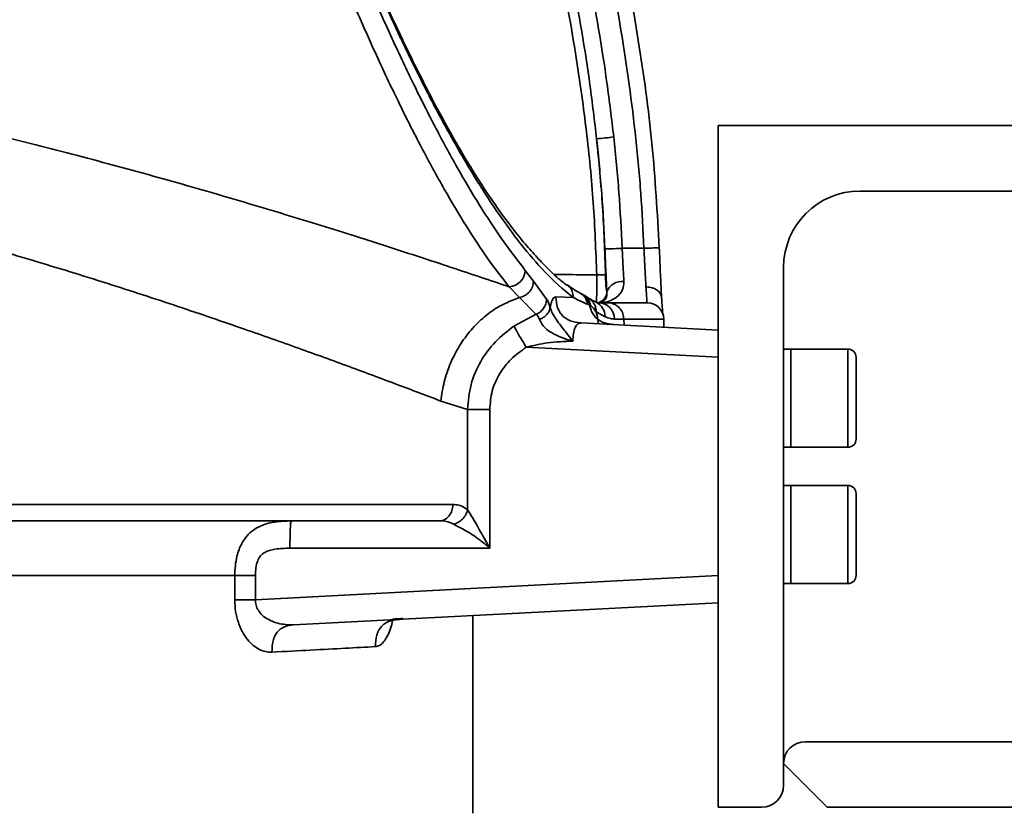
# Model space of a CAD drawing. Header units: millimetres. Extents: x -10540 to 6039, y -7467 to 6433.
# Tile 62 of 179: x -8074 to -7893, y 935 to 1079. Entities that reach past the tile are written whole.
import ezdxf

# ---------------------------------------------------------------- set-up
doc = ezdxf.new("R2010")
doc.units = ezdxf.units.MM
doc.header["$LTSCALE"] = 8

msp = doc.modelspace()

# ---------------------------------------------------------------- linework, layer by layer
at = {"color": 7, "linetype": 'Continuous', "lineweight": 35}
for p, q in [((-7945.84, 1060.04), (-7945.84, 935.04)), ((-7945.84, 1060.04), (-7753.84, 1060.04)), ((-7749.84, 1048.04), (-7919.84, 1048.04)), ((-7981.3, 1033.55), (-7979.76, 1031.48)), ((-7933.84, 1034.04), (-7933.84, 939.04)), ((-7982.33, 1028.49), (-7984.22, 1030.48)), ((-7979.76, 1031.48), (-7977.35, 1028.23)), ((-7979.25, 1025.42), (-7982.33, 1028.49)), ((-7975.66, 1028.66), (-7972.42, 1028.52)), ((-7970.96, 1029.24), (-7971.3, 1029.4)), ((-7966.28, 1029.56), (-7966.27, 1029.56)), ((-7967.93, 1027.54), (-7967.8, 1027.54)), ((-7967.8, 1027.54), (-7966.1, 1027.54)), ((-7983.32, 1023.28), (-7979.25, 1025.43)), ((-7966.61, 1024.98), (-7968.23, 1025.87)), ((-7963.18, 1024.54), (-7963.18, 1024.55)), ((-7963.08, 1023.44), (-7963.18, 1024.54)), ((-7955.95, 1024.54), (-7955.96, 1024.54)), ((-7955.84, 1023.06), (-7955.84, 1024.54)), ((-7971.01, 1023.86), (-7945.84, 1022.54)), ((-7945.84, 1017.55), (-7981.06, 1019.39)), ((-7932.54, 1019.04), (-7933.84, 1019.04)), ((-7922.04, 1019.04), (-7932.54, 1019.04)), ((-7932.54, 1019.04), (-7932.54, 1013.22)), ((-7932.54, 1001.04), (-7932.54, 1019.04)), ((-7922.04, 1001.04), (-7922.04, 1019.04)), ((-7920.54, 1017.54), (-7920.54, 1002.54)), ((-7932.54, 1013.22), (-7932.54, 1001.04)), ((-7991.84, 1007.98), (-7996.74, 1009.52)), ((-7991.84, 989.55), (-7991.84, 1007.98)), ((-7987.76, 1007.98), (-7987.76, 982.54)), ((-7933.84, 1001.04), (-7932.54, 1001.04)), ((-7932.54, 1001.04), (-7922.04, 1001.04)), ((-7932.54, 994.04), (-7933.84, 994.04)), ((-7922.04, 994.04), (-7932.54, 994.04)), ((-7932.54, 994.04), (-7932.54, 987.59)), ((-7932.54, 976.04), (-7932.54, 994.04)), ((-7922.04, 976.04), (-7922.04, 994.04)), ((-7920.54, 992.54), (-7920.54, 977.54)), ((-8198.28, 990.54), (-7994.51, 990.54)), ((-7997.08, 987.54), (-8198.58, 987.54)), ((-7932.54, 987.59), (-7932.54, 976.04)), ((-7987.76, 982.54), (-8024.43, 982.54)), ((-8034.57, 973.08), (-8034.57, 977.54)), ((-8030.76, 977.54), (-8030.76, 973.08)), ((-8030.76, 973.08), (-7945.84, 977.53)), ((-7933.84, 976.04), (-7932.54, 976.04)), ((-7932.54, 976.04), (-7922.04, 976.04)), ((-7945.84, 972.54), (-8023.77, 968.45)), ((-8004.4, 969.47), (-8003.7, 969.72)), ((-7990.84, 933.94), (-7990.84, 970.18)), ((-7929.84, 947.04), (-7759.84, 947.04)), ((-7925.84, 935.04), (-7933.84, 943.04)), ((-7937.84, 935.04), (-7945.84, 935.04)), ((-7733.84, 935.04), (-7925.84, 935.04))]:
    msp.add_line(p, q, dxfattribs=at)
at = {"color": 7, "linetype": 'Continuous', "lineweight": 35, "flags": 128}
msp.add_lwpolyline([(-7963.47, 1037.54), (-7961.45, 1037.54), (-7961.26, 1037.54), (-7959.47, 1037.54)], dxfattribs=at)
at = {"color": 7, "linetype": 'Continuous', "lineweight": 35}
for centre, radius, start, end in [((-7978.72, 1176.07), 118.91, 275.0996, 276.621), ((-7919.84, 1034.04), 14, 90, 180), ((-7983.66, 1532.48), 495.36, 271.9702, 272.3358), ((-7970.1, 1331.89), 294.55, 272.0682, 272.6178), ((-7984.38, 1033.56), 3.09, 273.0984, 359.8286), ((-7967.42, 1011.41), 21.26, 87.5787, 91.9136), ((-7963.57, 1028.58), 2.87, 81.4495, 160.0688), ((-7972.11, 1026.54), 2.9, 9.7549, 60.7879), ((-7968.27, 1029.54), 2, 275.8587, 0.5213), ((-7969.53, 1025.02), 2.92, 359.348, 63.9963), ((-7967.84, 1024.57), 2.97, 359.919, 89.3592), ((-7958.84, 1024.54), 3, 0.3358, 89.585), ((-7922.04, 1017.54), 1.5, 0, 90), ((-7922.04, 1002.54), 1.5, 270, 0), ((-7922.04, 992.54), 1.5, 0, 90), ((-7922.04, 977.54), 1.5, 270, 0), ((-7929.84, 943.04), 4, 90, 180), ((-7937.84, 939.04), 4, 270, 0)]:
    msp.add_arc(centre, radius, start, end, dxfattribs=at)
for points, knots in [([(-7984.22, 1030.48), (-7985.5, 1032.14), (-7988.08, 1035.48), (-7992.04, 1041.48), (-7996.1, 1048.25), (-8000.27, 1055.88), (-8004.42, 1064.1), (-8008.55, 1072.84), (-8012.64, 1082.05), (-8016.64, 1091.54), (-8020.51, 1101.19), (-8024.24, 1110.86), (-8028.11, 1121.3), (-8032.14, 1132.59), (-8036.31, 1144.73), (-8040.57, 1157.55), (-8044.89, 1170.98), (-8049.25, 1185), (-8053.65, 1199.6), (-8058.08, 1214.68), (-8062.48, 1230.12), (-8066.84, 1245.78), (-8069.68, 1256.33), (-8071.1, 1261.59)], [0, 0, 0, 0, 0.056284, 0.112852, 0.169473, 0.22608, 0.282629, 0.333161, 0.383721, 0.43424, 0.476331, 0.518449, 0.560531, 0.604222, 0.648079, 0.69197, 0.735784, 0.779438, 0.82342, 0.867574, 0.911804, 0.955991, 1, 1, 1, 1]), ([(-8068.21, 1262.54), (-8068.21, 1262.54), (-8067.89, 1261.36), (-8066.21, 1255.21), (-8063.14, 1244.13), (-8058.97, 1229.42), (-8054.75, 1214.92), (-8050.52, 1200.74), (-8046.25, 1186.77), (-8041.95, 1173.12), (-8037.63, 1159.84), (-8033.38, 1147.16), (-8029.21, 1135.13), (-8025.19, 1123.95), (-8021.32, 1113.6), (-8017.6, 1103.99), (-8013.73, 1094.41), (-8009.73, 1084.97), (-8005.64, 1075.81), (-8001.51, 1067.1), (-7997.36, 1058.91), (-7993.19, 1051.29), (-7989.13, 1044.54), (-7985.17, 1038.56), (-7982.58, 1035.22), (-7981.3, 1033.55)], [0, 0, 0, 0, 0, 0.009994, 0.051835, 0.09383, 0.135861, 0.177826, 0.21964, 0.26318, 0.30688, 0.350658, 0.394402, 0.437979, 0.480072, 0.522202, 0.564305, 0.614938, 0.665612, 0.716259, 0.773025, 0.829851, 0.88669, 0.943476, 1, 1, 1, 1]), ([(-7973.62, 1030.77), (-7974.16, 1031.19), (-7975.35, 1032.11), (-7977.24, 1033.91), (-7979.35, 1036.13), (-7981.62, 1038.72), (-7983.99, 1041.69), (-7986.41, 1044.99), (-7988.8, 1048.51), (-7991.18, 1052.25), (-7993.55, 1056.22), (-7995.91, 1060.41), (-7998.28, 1064.81), (-8000.65, 1069.42), (-8003.02, 1074.23), (-8005.4, 1079.25), (-8007.79, 1084.45), (-8010.12, 1089.67), (-8012.42, 1095), (-8014.7, 1100.42), (-8017.04, 1106.13), (-8019.37, 1111.97), (-8021.69, 1117.92), (-8024, 1123.98), (-8026.29, 1130.13), (-8028.57, 1136.37), (-8030.83, 1142.68), (-8033.08, 1149.1), (-8035.34, 1155.64), (-8037.61, 1162.33), (-8039.88, 1169.15), (-8042.11, 1175.91), (-8043.58, 1180.48), (-8044.28, 1182.67)], [0, 0, 0, 0, 0.029775, 0.065334, 0.102101, 0.140551, 0.182668, 0.222953, 0.26234, 0.300887, 0.338642, 0.375646, 0.411938, 0.447557, 0.482544, 0.516941, 0.550787, 0.584127, 0.613653, 0.644914, 0.675584, 0.705618, 0.734999, 0.763722, 0.791794, 0.81923, 0.846099, 0.872393, 0.898596, 0.924664, 0.950552, 0.976224, 1, 1, 1, 1]), ([(-7972.42, 1028.53), (-7972.92, 1028.91), (-7975.05, 1030.58), (-7978.6, 1034.09), (-7983.12, 1039.56), (-7987.37, 1045.57), (-7991.56, 1052.2), (-7995.68, 1059.39), (-7999.94, 1067.45), (-8004.34, 1076.44), (-8008.9, 1086.4), (-8013.04, 1096), (-8016.67, 1104.85), (-8019.76, 1112.6), (-8023.06, 1121.18), (-8026.6, 1130.68), (-8030.39, 1141.19), (-8034.26, 1152.27), (-8038.2, 1163.91), (-8041.54, 1174), (-8043.58, 1180.37), (-8044.26, 1182.52)], [0, 0, 0, 0, 0.024488, 0.105519, 0.177338, 0.249155, 0.313052, 0.376975, 0.440861, 0.504916, 0.569012, 0.633043, 0.672509, 0.711991, 0.751452, 0.796501, 0.84169, 0.886904, 0.932051, 0.977065, 1, 1, 1, 1]), ([(-7968.13, 1032.66), (-7968.3, 1037.06), (-7968.64, 1045.86), (-7969.95, 1059), (-7972.06, 1074.35), (-7975.3, 1091.84), (-7979.7, 1110.62), (-7984.58, 1128.46), (-7989.79, 1145.36), (-7995.85, 1163.45), (-8000.49, 1175.74), (-8003.06, 1182.54)], [0, 0, 0, 0, 0.085211, 0.170477, 0.255711, 0.385368, 0.515041, 0.6295, 0.743994, 0.858464, 1, 1, 1, 1]), ([(-7968.15, 1057.63), (-7968.54, 1060.91), (-7969.71, 1070.77), (-7972.51, 1087.1), (-7976.77, 1106.53), (-7981.85, 1125.79), (-7987.62, 1144.88), (-7994.05, 1163.72), (-7998.57, 1176.27), (-8001.05, 1182.48), (-8001.07, 1182.54)], [0, 0, 0, 0, 0.076368, 0.229592, 0.382835, 0.536661, 0.690592, 0.844554, 0.998422, 1, 1, 1, 1]), ([(-7998.4, 1182.54), (-7996.08, 1176.54), (-7991.35, 1164.34), (-7984.9, 1145.64), (-7978.98, 1126.51), (-7973.8, 1107.17), (-7969.45, 1087.63), (-7966.6, 1071.19), (-7965.41, 1061.26), (-7965.01, 1057.95)], [0, 0, 0, 0, 0.149436, 0.304255, 0.459045, 0.613722, 0.76828, 0.92282, 1, 1, 1, 1]), ([(-7959.47, 1037.54), (-7959.64, 1040.88), (-7959.97, 1047.59), (-7961.22, 1060.95), (-7963.51, 1077.57), (-7967.34, 1097.41), (-7972.05, 1117.11), (-7977.4, 1136.18), (-7983.21, 1154.58), (-7988.44, 1169.87), (-7991.92, 1179.13), (-7993.2, 1182.54)], [0, 0, 0, 0, 0.0672065, 0.134494, 0.2690216, 0.4035694, 0.539374, 0.6751881, 0.8009732, 0.9267614, 1, 1, 1, 1]), ([(-7990.14, 1182.54), (-7987.5, 1175.32), (-7982.02, 1160.32), (-7974.66, 1137.17), (-7968.56, 1115.03), (-7963.83, 1094.51), (-7960.36, 1075.7), (-7957.76, 1056.74), (-7957.02, 1044.01), (-7956.65, 1037.65)], [0, 0, 0, 0, 0.154777, 0.32152, 0.488169, 0.616101, 0.744195, 0.872196, 1, 1, 1, 1]), ([(-8320.9, 1066.69), (-8315.38, 1067.71), (-8304.33, 1069.76), (-8287.32, 1072.28), (-8270.08, 1074.32), (-8252.96, 1075.76), (-8236.03, 1076.57), (-8219.34, 1076.81), (-8202.65, 1076.51), (-8186.06, 1075.68), (-8169.65, 1074.33), (-8153.46, 1072.49), (-8137.52, 1070.23), (-8121.88, 1067.61), (-8106.61, 1064.68), (-8091.24, 1061.38), (-8075.84, 1057.74), (-8060.5, 1053.82), (-8045.8, 1049.79), (-8031.8, 1045.72), (-8018.59, 1041.7), (-8006.23, 1037.79), (-7994.66, 1034), (-7987.7, 1031.65), (-7984.22, 1030.48)], [0, 0, 0, 0, 0.045784, 0.091659, 0.137526, 0.183298, 0.226617, 0.270065, 0.313559, 0.357011, 0.400334, 0.443623, 0.487022, 0.530466, 0.573879, 0.617179, 0.665099, 0.713158, 0.761263, 0.809321, 0.85724, 0.904812, 0.952431, 1, 1, 1, 1]), ([(-7996.74, 1009.52), (-7999.39, 1010.53), (-8004.7, 1012.55), (-8013.46, 1015.81), (-8022.78, 1019.2), (-8033.23, 1022.89), (-8044.92, 1026.88), (-8057.92, 1031.12), (-8071.61, 1035.35), (-8085.91, 1039.48), (-8100.26, 1043.31), (-8114.56, 1046.79), (-8128.75, 1049.9), (-8143.32, 1052.69), (-8158.2, 1055.11), (-8173.3, 1057.09), (-8188.59, 1058.54), (-8204.03, 1059.45), (-8219.58, 1059.8), (-8235.14, 1059.58), (-8250.2, 1058.78), (-8264.71, 1057.44), (-8278.66, 1055.69), (-8292.42, 1053.51), (-8305.95, 1050.99), (-8314.73, 1049.04), (-8319.11, 1048.07)], [0, 0, 0, 0, 0.0399129, 0.0798841, 0.1198578, 0.1597742, 0.2064592, 0.2532776, 0.3001391, 0.346953, 0.3936342, 0.4353616, 0.4772062, 0.5190781, 0.5608986, 0.6026056, 0.6439665, 0.6854723, 0.7270218, 0.7685173, 0.8098696, 0.8478212, 0.8858696, 0.9239617, 0.9620309, 1, 1, 1, 1]), ([(-7968.15, 1057.63), (-7967.74, 1053.48), (-7966.92, 1045.17), (-7966.66, 1036.83), (-7966.52, 1032.65)], [0, 0, 0, 0, 0.499527, 1, 1, 1, 1]), ([(-7966.63, 1037.42), (-7966.79, 1040.79), (-7967.13, 1047.54), (-7967.81, 1054.27), (-7968.15, 1057.63)], [0, 0, 0, 0, 0.499683, 1, 1, 1, 1]), ([(-7965.01, 1057.95), (-7964.67, 1054.56), (-7963.97, 1047.77), (-7963.64, 1040.95), (-7963.47, 1037.54)], [0, 0, 0, 0, 0.499701, 1, 1, 1, 1]), ([(-7966.27, 1029.56), (-7966.33, 1030.72), (-7966.42, 1032.49), (-7966.54, 1035.24), (-7966.6, 1036.69), (-7966.63, 1037.42)], [0, 0, 0, 0, 0.487119, 0.739894, 1, 1, 1, 1]), ([(-7963.47, 1037.54), (-7963.41, 1036.4), (-7963.3, 1034.19), (-7963.19, 1032.33), (-7963.14, 1031.42)], [0, 0, 0, 0, 0.51198, 1, 1, 1, 1]), ([(-7959.1, 1030.45), (-7959.11, 1030.73), (-7959.17, 1031.82), (-7959.3, 1034.17), (-7959.42, 1036.41), (-7959.47, 1037.54)], [0, 0, 0, 0, 0.143627, 0.571764, 1, 1, 1, 1]), ([(-7956.65, 1037.65), (-7956.62, 1036.92), (-7956.56, 1035.45), (-7956.47, 1033.3), (-7956.37, 1031.26), (-7956.29, 1029.61), (-7956.24, 1028.7), (-7956.22, 1028.33)], [0, 0, 0, 0, 0.211085, 0.428285, 0.639438, 0.856717, 1, 1, 1, 1]), ([(-7975.94, 1032.73), (-7974.39, 1032.72), (-7971.77, 1032.7), (-7969.19, 1032.67), (-7968.13, 1032.66)], [0, 0, 0, 0, 0.591226, 1, 1, 1, 1]), ([(-7968.23, 1027.67), (-7968.23, 1027.68), (-7968.2, 1027.76), (-7968.16, 1028.38), (-7968.12, 1029.52), (-7968.11, 1031.01), (-7968.12, 1032.11), (-7968.13, 1032.66)], [0, 0, 0, 0, 0.058547, 0.299054, 0.533688, 0.766228, 1, 1, 1, 1]), ([(-7966.52, 1032.65), (-7966.51, 1032.32), (-7966.5, 1031.65), (-7966.45, 1030.75), (-7966.39, 1030.05), (-7966.33, 1029.63), (-7966.29, 1029.58), (-7966.28, 1029.56)], [0, 0, 0, 0, 0.203219, 0.406319, 0.612607, 0.825325, 1, 1, 1, 1]), ([(-7973.61, 1030.8), (-7973.5, 1030.73), (-7973.06, 1030.48), (-7972.57, 1029.67), (-7972.47, 1028.91), (-7972.42, 1028.53)], [0, 0, 0, 0, 0.139213, 0.569606, 1, 1, 1, 1]), ([(-7971.29, 1029.4), (-7971.43, 1029.47), (-7972.21, 1029.88), (-7972.97, 1030.42), (-7973.59, 1030.86)], [0, 0, 0, 0, 0.1782162, 1, 1, 1, 1]), ([(-7963.14, 1031.42), (-7963.2, 1030.92), (-7963.33, 1029.68), (-7964.42, 1028.56), (-7965.7, 1027.85), (-7966.78, 1027.58), (-7967.45, 1027.54), (-7967.69, 1027.54), (-7967.69, 1027.54)], [0, 0, 0, 0, 0.185909, 0.466728, 0.674118, 0.881805, 0.998101, 1, 1, 1, 1]), ([(-7958.88, 1027.54), (-7958.9, 1027.65), (-7958.93, 1027.87), (-7959.03, 1029.2), (-7959.08, 1030.21), (-7959.1, 1030.45)], [0, 0, 0, 0, 0.430005, 0.8599162, 1, 1, 1, 1]), ([(-7959.1, 1030.45), (-7959.05, 1030.45), (-7958.83, 1030.45), (-7958.28, 1030.4), (-7957.5, 1030.17), (-7956.76, 1029.69), (-7956.28, 1029.05), (-7956.24, 1028.57), (-7956.22, 1028.33)], [0, 0, 0, 0, 0.0307785, 0.1401871, 0.3551408, 0.5700939, 0.785047, 1, 1, 1, 1]), ([(-7996.74, 1009.52), (-7996.57, 1010.71), (-7996.23, 1013.07), (-7995.03, 1016.51), (-7993.37, 1019.72), (-7991.26, 1022.6), (-7988.78, 1025.04), (-7985.81, 1027.17), (-7983.56, 1028.02), (-7982.33, 1028.49)], [0, 0, 0, 0, 0.138411, 0.276823, 0.415234, 0.553645, 0.692056, 0.830468, 1, 1, 1, 1]), ([(-7977.35, 1028.25), (-7977.3, 1028.17), (-7977.07, 1027.87), (-7976.85, 1027.2), (-7976.68, 1026.69)], [0, 0, 0, 0, 0.237328, 1, 1, 1, 1]), ([(-7976.68, 1026.69), (-7976.67, 1026.77), (-7976.57, 1027.25), (-7976.36, 1027.94), (-7976.03, 1028.55), (-7975.78, 1028.62), (-7975.66, 1028.66)], [0, 0, 0, 0, 0.062918, 0.37516, 0.687303, 1, 1, 1, 1]), ([(-7971.01, 1023.86), (-7971.68, 1023.93), (-7972.65, 1024.04), (-7973.77, 1024.61), (-7974.44, 1025.15), (-7974.96, 1025.84), (-7975.5, 1026.99), (-7975.59, 1027.97), (-7975.66, 1028.66)], [0, 0, 0, 0, 0.270094, 0.387862, 0.5, 0.612138, 0.729906, 1, 1, 1, 1]), ([(-7969.82, 1027.27), (-7970.16, 1027.41), (-7971.05, 1027.78), (-7971.91, 1028.23), (-7972.42, 1028.52), (-7972.42, 1028.52)], [0, 0, 0, 0, 0.380753, 0.999996, 1, 1, 1, 1]), ([(-7971.32, 1029.35), (-7971.14, 1029.26), (-7970.66, 1029.02), (-7970.09, 1028.29), (-7969.91, 1027.61), (-7969.82, 1027.27)], [0, 0, 0, 0, 0.220047, 0.610023, 1, 1, 1, 1]), ([(-7970.99, 1029.18), (-7970.8, 1029.09), (-7970.31, 1028.85), (-7969.72, 1028.13), (-7969.54, 1027.46), (-7969.44, 1027.13)], [0, 0, 0, 0, 0.234712, 0.617356, 1, 1, 1, 1]), ([(-7970.7, 1029.07), (-7970.73, 1029.1), (-7970.82, 1029.15), (-7970.88, 1029.18), (-7970.92, 1029.19)], [0, 0, 0, 0, 0.4676858, 1, 1, 1, 1]), ([(-7969.52, 1028.34), (-7969.66, 1028.44), (-7969.95, 1028.63), (-7970.45, 1028.93), (-7970.71, 1029.08)], [0, 0, 0, 0, 0.486751, 1, 1, 1, 1]), ([(-7968.25, 1027.65), (-7968.58, 1027.82), (-7969.04, 1028.04), (-7969.57, 1028.35), (-7969.72, 1028.43)], [0, 0, 0, 0, 0.727615, 1, 1, 1, 1]), ([(-7969.55, 1028.31), (-7969.44, 1028.24), (-7969.16, 1028.07), (-7968.8, 1027.65), (-7968.47, 1027.11), (-7968.27, 1026.51), (-7968.24, 1026.08), (-7968.23, 1025.87)], [0, 0, 0, 0, 0.1280736, 0.3460552, 0.5640368, 0.7820184, 1, 1, 1, 1]), ([(-7967.69, 1027.54), (-7967.69, 1027.54), (-7967.61, 1027.54), (-7967.25, 1027.58), (-7966.73, 1027.89), (-7966.27, 1028.62), (-7966.27, 1029.3), (-7966.27, 1029.56)], [0, 0, 0, 0, 0.002138, 0.120907, 0.544165, 0.825742, 1, 1, 1, 1]), ([(-7956, 1025.42), (-7956, 1025.48), (-7956.03, 1025.67), (-7956.08, 1026.25), (-7956.14, 1027.21), (-7956.19, 1027.99), (-7956.22, 1028.49), (-7956.22, 1028.49)], [0, 0, 0, 0, 0.129418, 0.395669, 0.689569, 0.997169, 1, 1, 1, 1]), ([(-7976.68, 1026.69), (-7976.68, 1026.69), (-7976.61, 1026.44), (-7976.47, 1026.08), (-7976.15, 1025.42), (-7975.88, 1024.97), (-7975.38, 1024.22), (-7974.4, 1022.9), (-7973.41, 1021.66), (-7972.65, 1020.68), (-7972.53, 1020.52), (-7972.52, 1020.51)], [0, 0, 0, 0, 0.000007, 0.16499, 0.204233, 0.330565, 0.367157, 0.533513, 0.925186, 0.997704, 1, 1, 1, 1]), ([(-7969.44, 1027.13), (-7969.44, 1027.13), (-7969.57, 1027.18), (-7969.69, 1027.22), (-7969.82, 1027.27)], [0, 0, 0, 0, 0.000032, 1, 1, 1, 1]), ([(-7964.92, 1023.54), (-7965.61, 1023.62), (-7966.58, 1023.73), (-7967.71, 1024.3), (-7968.38, 1024.85), (-7968.9, 1025.55), (-7969.26, 1026.33), (-7969.38, 1026.87), (-7969.44, 1027.13)], [0, 0, 0, 0, 0.325092, 0.466377, 0.600716, 0.735056, 0.87634, 1, 1, 1, 1]), ([(-7969.25, 1027.04), (-7969.31, 1027.07), (-7969.38, 1027.1), (-7969.44, 1027.13), (-7969.44, 1027.13)], [0, 0, 0, 0, 0.999959, 1, 1, 1, 1]), ([(-7968.23, 1025.87), (-7968.23, 1025.87), (-7968.42, 1026.08), (-7968.73, 1026.58), (-7969.08, 1026.88), (-7969.25, 1027.04)], [0, 0, 0, 0, 0.00001, 0.499681, 1, 1, 1, 1]), ([(-7967.93, 1027.55), (-7967.95, 1027.55), (-7968, 1027.55), (-7968.13, 1027.58), (-7968.22, 1027.63), (-7968.23, 1027.64)], [0, 0, 0, 0, 0.420649, 0.91442, 1, 1, 1, 1]), ([(-7966.1, 1027.54), (-7964.94, 1027.54), (-7962.63, 1027.54), (-7960.33, 1027.54), (-7958.89, 1027.54), (-7958.88, 1027.54), (-7958.88, 1027.54)], [0, 0, 0, 0, 0.239243, 0.479365, 0.73912, 1, 1, 1, 1]), ([(-7966.1, 1027.54), (-7966.06, 1027.54), (-7965.85, 1027.54), (-7965.31, 1027.46), (-7964.53, 1027.14), (-7963.78, 1026.46), (-7963.28, 1025.56), (-7963.21, 1024.88), (-7963.18, 1024.55)], [0, 0, 0, 0, 0.025965, 0.139732, 0.3548, 0.569867, 0.784934, 1, 1, 1, 1]), ([(-7978.61, 1024.49), (-7978.77, 1024.79), (-7978.98, 1025.21), (-7979.2, 1025.39), (-7979.25, 1025.43), (-7979.25, 1025.43)], [0, 0, 0, 0, 0.739218, 0.999976, 1, 1, 1, 1]), ([(-7968.23, 1025.87), (-7968.2, 1025.76), (-7968.08, 1025.22), (-7967.94, 1024.52), (-7967.85, 1023.83), (-7967.84, 1023.71)], [0, 0, 0, 0, 0.174466, 0.85779, 1, 1, 1, 1]), ([(-7964.87, 1024.57), (-7965.11, 1024.58), (-7965.7, 1024.61), (-7966.27, 1024.85), (-7966.61, 1024.98)], [0, 0, 0, 0, 0.40703, 1, 1, 1, 1]), ([(-7963.18, 1024.55), (-7963.18, 1024.55), (-7963.62, 1024.55), (-7964.19, 1024.56), (-7964.74, 1024.57), (-7964.87, 1024.57)], [0, 0, 0, 0, 0.000204, 0.765625, 1, 1, 1, 1]), ([(-7955.96, 1024.54), (-7955.97, 1024.54), (-7955.99, 1024.54), (-7957.1, 1024.54), (-7958.7, 1024.54), (-7960.45, 1024.54), (-7962.27, 1024.54), (-7963.18, 1024.54)], [0, 0, 0, 0, 0.200345, 0.482226, 0.605287, 0.802433, 1, 1, 1, 1]), ([(-7991.84, 1007.98), (-7991.7, 1009.52), (-7991.42, 1012.58), (-7989.58, 1016.83), (-7986.88, 1020.52), (-7984.5, 1022.37), (-7983.32, 1023.28)], [0, 0, 0, 0, 0.252808, 0.504686, 0.753934, 1, 1, 1, 1]), ([(-7981.06, 1019.39), (-7981.33, 1019.83), (-7981.84, 1020.66), (-7982.51, 1021.79), (-7983.03, 1022.71), (-7983.22, 1023.09), (-7983.32, 1023.28)], [0, 0, 0, 0, 0.26189, 0.5, 0.73811, 1, 1, 1, 1]), ([(-7972.52, 1020.51), (-7972.53, 1020.52), (-7972.7, 1020.56), (-7973.88, 1020.9), (-7975.54, 1021.5), (-7977.26, 1022.57), (-7978.22, 1023.58), (-7978.48, 1024.18), (-7978.61, 1024.49)], [0, 0, 0, 0, 0.002633, 0.066485, 0.462995, 0.656564, 0.826566, 1, 1, 1, 1]), ([(-7971.01, 1023.86), (-7971.23, 1023.82), (-7971.64, 1023.75), (-7972.13, 1023.03), (-7972.46, 1021.97), (-7972.5, 1020.99), (-7972.52, 1020.51)], [0, 0, 0, 0, 0.275977, 0.511101, 0.760564, 1, 1, 1, 1]), ([(-7981.06, 1019.39), (-7982.02, 1018.71), (-7983.91, 1017.37), (-7986.04, 1014.6), (-7987.5, 1011.44), (-7987.68, 1009.13), (-7987.76, 1007.98)], [0, 0, 0, 0, 0.255536, 0.500711, 0.751108, 1, 1, 1, 1]), ([(-7972.53, 1020.51), (-7974.08, 1020.46), (-7976.96, 1020.36), (-7979.76, 1019.7), (-7981.06, 1019.39)], [0, 0, 0, 0, 0.537758, 1, 1, 1, 1]), ([(-7987.76, 1007.98), (-7988.19, 1007.98), (-7989.02, 1007.98), (-7990.17, 1007.98), (-7991.14, 1007.98), (-7991.6, 1007.98), (-7991.84, 1007.98)], [0, 0, 0, 0, 0.258469, 0.5, 0.741531, 1, 1, 1, 1]), ([(-7994.51, 990.54), (-7994.15, 990.52), (-7993.43, 990.47), (-7992.53, 990.11), (-7992.02, 989.69), (-7991.84, 989.55)], [0, 0, 0, 0, 0.387805, 0.783784, 1, 1, 1, 1]), ([(-7991.84, 989.55), (-7991.84, 989.55), (-7991.53, 989.13), (-7991.1, 988.47), (-7990.17, 986.86), (-7989.26, 985.17), (-7988.39, 983.62), (-7987.96, 982.88), (-7987.86, 982.71), (-7987.77, 982.55), (-7987.76, 982.54)], [0, 0, 0, 0, 0.000007, 0.259017, 0.315062, 0.702072, 0.931033, 0.935619, 0.997356, 1, 1, 1, 1]), ([(-8034.58, 977.54), (-8034.51, 978.73), (-8034.39, 980.76), (-8033.45, 983.19), (-8032.38, 984.79), (-8031, 986.08), (-8029.22, 986.92), (-8026.84, 987.46), (-8025.2, 987.51), (-8024.17, 987.54)], [0, 0, 0, 0, 0.211588, 0.358512, 0.4577, 0.560008, 0.707529, 0.816474, 1, 1, 1, 1]), ([(-8024.43, 982.54), (-8024.43, 983.28), (-8024.42, 984.34), (-8024.39, 985.59), (-8024.36, 986.32), (-8024.33, 986.88), (-8024.26, 987.43), (-8024.21, 987.5), (-8024.17, 987.54)], [0, 0, 0, 0, 0.273177, 0.389879, 0.5, 0.610121, 0.726823, 1, 1, 1, 1]), ([(-7994.36, 986.91), (-7994.55, 987), (-7995.48, 987.43), (-7996.39, 987.54), (-7997.08, 987.54), (-7997.08, 987.54)], [0, 0, 0, 0, 0.200055, 0.999986, 1, 1, 1, 1]), ([(-7987.76, 982.54), (-7987.77, 982.54), (-7987.91, 982.67), (-7988.54, 983.23), (-7990.03, 984.44), (-7992.24, 985.83), (-7993.71, 986.58), (-7994.36, 986.91)], [0, 0, 0, 0, 0.002379, 0.065589, 0.302173, 0.690295, 1, 1, 1, 1]), ([(-8024.43, 982.54), (-8025.35, 982.51), (-8026.92, 982.46), (-8028.82, 982.01), (-8029.88, 981.16), (-8030.66, 979.74), (-8030.73, 978.46), (-8030.77, 977.54)], [0, 0, 0, 0, 0.29195, 0.499954, 0.601549, 0.712305, 1, 1, 1, 1]), ([(-8034.57, 977.54), (-8038.17, 977.54), (-8045.37, 977.54), (-8057.52, 977.54), (-8069.65, 977.54), (-8081.54, 977.54), (-8092.94, 977.54), (-8104.83, 977.54), (-8117.15, 977.54), (-8129.86, 977.54), (-8142.92, 977.54), (-8156.28, 977.54), (-8170.49, 977.54), (-8185.55, 977.54), (-8196.14, 977.54), (-8201.44, 977.54)], [0, 0, 0, 0, 0.090545, 0.181089, 0.271634, 0.342567, 0.4135, 0.484433, 0.555366, 0.626298, 0.697231, 0.768164, 0.839097, 0.919548, 1, 1, 1, 1]), ([(-8034.58, 977.54), (-8034.34, 977.54), (-8033.87, 977.54), (-8032.94, 977.54), (-8031.9, 977.54), (-8031.15, 977.54), (-8030.77, 977.54)], [0, 0, 0, 0, 0.256776, 0.5, 0.743224, 1, 1, 1, 1]), ([(-8027.73, 963.46), (-8028.12, 963.47), (-8028.89, 963.49), (-8030.05, 963.92), (-8031.17, 964.65), (-8032.24, 965.73), (-8033.02, 966.9), (-8033.56, 968.01), (-8034.02, 969.22), (-8034.47, 970.9), (-8034.54, 972.36), (-8034.57, 973.08)], [0, 0, 0, 0, 0.124484, 0.247388, 0.373049, 0.495778, 0.622928, 0.684955, 0.746882, 0.875306, 1, 1, 1, 1]), ([(-8034.57, 973.08), (-8034.33, 973.08), (-8033.86, 973.08), (-8032.94, 973.08), (-8031.9, 973.08), (-8031.15, 973.08), (-8030.76, 973.08)], [0, 0, 0, 0, 0.256776, 0.5, 0.743224, 1, 1, 1, 1]), ([(-8030.76, 973.08), (-8030.75, 972.75), (-8030.71, 972.04), (-8030.23, 971.05), (-8029.48, 970.16), (-8028.28, 969.31), (-8026.32, 968.54), (-8024.74, 968.49), (-8023.77, 968.45)], [0, 0, 0, 0, 0.091025, 0.1917619, 0.3093579, 0.4483836, 0.663705, 1, 1, 1, 1]), ([(-8005.55, 969.51), (-8005.58, 969.33), (-8005.72, 968.56), (-8006.09, 967.41), (-8006.64, 966.15), (-8007.29, 965.24), (-8008, 964.62), (-8008.51, 964.52), (-8008.76, 964.48)], [0, 0, 0, 0, 0.058715, 0.247443, 0.434186, 0.623816, 0.812668, 1, 1, 1, 1]), ([(-8008.76, 964.48), (-8008.72, 965.19), (-8008.68, 966.21), (-8008.2, 967.41), (-8007.71, 968.13), (-8007.08, 968.7), (-8006, 969.28), (-8005.06, 969.39), (-8004.4, 969.47)], [0, 0, 0, 0, 0.271491, 0.388774, 0.5, 0.611226, 0.728509, 1, 1, 1, 1]), ([(-8005.9, 969.39), (-8005.77, 969.45), (-8005.32, 969.63), (-8004.58, 969.6), (-8004.07, 969.59)], [0, 0, 0, 0, 0.300682, 1, 1, 1, 1]), ([(-8027.73, 963.46), (-8027.7, 964.18), (-8027.67, 965.2), (-8027.24, 966.41), (-8026.8, 967.13), (-8026.22, 967.69), (-8025.23, 968.28), (-8024.37, 968.38), (-8023.77, 968.45)], [0, 0, 0, 0, 0.271635, 0.388868, 0.5, 0.611132, 0.728365, 1, 1, 1, 1]), ([(-8008.76, 964.48), (-8010.56, 964.38), (-8014.19, 964.19), (-8020.52, 963.85), (-8025.32, 963.59), (-8027.73, 963.46)], [0, 0, 0, 0, 0.329935, 0.663267, 1, 1, 1, 1])]:
    msp.add_open_spline(points, degree=3, knots=knots, dxfattribs=at)
for points in [[(-7979.76, 1031.48), (-7979.8, 1031.14), (-7979.87, 1030.44), (-7980.45, 1029.51), (-7981.29, 1028.79), (-7981.98, 1028.59), (-7982.33, 1028.49)], [(-7977.35, 1028.25), (-7977.38, 1027.95), (-7977.43, 1027.36), (-7977.84, 1026.54), (-7978.44, 1025.85), (-7978.98, 1025.57), (-7979.25, 1025.43)], [(-7976.68, 1026.69), (-7976.73, 1026.47), (-7976.82, 1026.02), (-7977.25, 1025.39), (-7977.85, 1024.85), (-7978.36, 1024.61), (-7978.61, 1024.49)], [(-7997.08, 987.54), (-7996.74, 987.58), (-7996.07, 987.67), (-7995.22, 988.37), (-7994.63, 989.36), (-7994.55, 990.15), (-7994.51, 990.54)], [(-7994.36, 986.91), (-7994.07, 987.02), (-7993.49, 987.23), (-7992.72, 987.86), (-7992.12, 988.65), (-7991.93, 989.25), (-7991.84, 989.55)]]:
    msp.add_open_spline(points, degree=3, dxfattribs=at)

doc.saveas('drawing.dxf')
